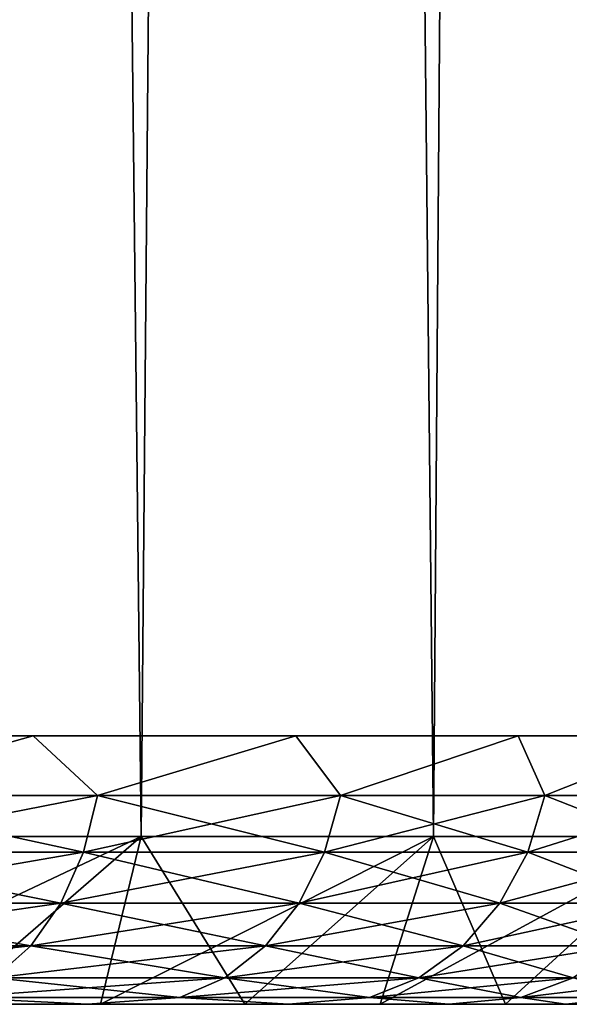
# Model space of a CAD drawing. Header units: millimetres. Extents: x -27 to 27, y -51 to 5.7.
# Tile 26 of 54: x 5.7 to 7.3, y -51 to -48.1. Entities that reach past the tile are written whole.
import ezdxf

# ---------------------------------------------------------------- set-up
doc = ezdxf.new("R2010")
doc.units = ezdxf.units.MM
doc.header["$LTSCALE"] = 52.148148
for name, color, linetype in [('1', 7, 'CONTINUOUS'), ('16', 7, 'CONTINUOUS'), ('17', 7, 'CONTINUOUS'), ('2', 7, 'CONTINUOUS'), ('3', 7, 'CONTINUOUS'), ('33', 7, 'CONTINUOUS'), ('41', 7, 'CONTINUOUS'), ('42', 7, 'CONTINUOUS')]:
    doc.layers.add(name, color=color, linetype=linetype)

msp = doc.modelspace()

# ---------------------------------------------------------------- linework, layer by layer
at = {"layer": '1', "linetype": 'Continuous'}
for points in [[(5.9342, -51, 6.7665), (5.4789, -51, 7.1401), (4.9018, -51, 6.9442), (5.9342, -51, 6.7665)], [(5.8017, -51, 6.2121), (5.9342, -51, 6.7665), (4.9018, -51, 6.9442), (5.8017, -51, 6.2121)], [(5.9342, -51, -6.7665), (6.364, -51, -6.3639), (4.9018, -51, -6.9442), (5.9342, -51, -6.7665)], [(4.9018, -51, -6.9442), (6.364, -51, -6.3639), (5.8017, -51, -6.2121), (4.9018, -51, -6.9442)], [(5.4789, -51, -7.1401), (5.9342, -51, -6.7665), (4.9018, -51, -6.9442), (5.4789, -51, -7.1401)], [(6.5935, -51, 5.3643), (6.7666, -51, 5.9341), (5.8017, -51, 6.2121), (6.5935, -51, 5.3643)], [(6.364, -51, 6.3639), (5.9342, -51, 6.7665), (5.8017, -51, 6.2121), (6.364, -51, 6.3639)], [(6.7666, -51, 5.9341), (6.364, -51, 6.3639), (5.8017, -51, 6.2121), (6.7666, -51, 5.9341)], [(6.364, -51, -6.3639), (6.7666, -51, -5.9341), (5.8017, -51, -6.2121), (6.364, -51, -6.3639)], [(5.8017, -51, -6.2121), (7.1402, -51, -5.4788), (6.5935, -51, -5.3643), (5.8017, -51, -6.2121)], [(6.7666, -51, -5.9341), (7.1402, -51, -5.4788), (5.8017, -51, -6.2121), (6.7666, -51, -5.9341)], [(7.4832, -51, 5.0001), (7.1402, -51, 5.4788), (6.5935, -51, 5.3643), (7.4832, -51, 5.0001)], [(7.2625, -51, 4.4165), (7.4832, -51, 5.0001), (6.5935, -51, 5.3643), (7.2625, -51, 4.4165)], [(7.1402, -51, 5.4788), (6.7666, -51, 5.9341), (6.5935, -51, 5.3643), (7.1402, -51, 5.4788)], [(6.5935, -51, -5.3643), (7.7942, -51, -4.5), (7.2625, -51, -4.4165), (6.5935, -51, -5.3643)], [(7.1402, -51, -5.4788), (7.4832, -51, -5.0001), (6.5935, -51, -5.3643), (7.1402, -51, -5.4788)], [(7.4832, -51, -5.0001), (7.7942, -51, -4.5), (6.5935, -51, -5.3643), (7.4832, -51, -5.0001)], [(7.7942, -51, 4.5), (7.4832, -51, 5.0001), (7.2625, -51, 4.4165), (7.7942, -51, 4.5)], [(8.0718, -51, 3.9806), (7.7942, -51, 4.5), (7.2625, -51, 4.4165), (8.0718, -51, 3.9806)], [(7.7963, -51, 3.3865), (8.0718, -51, 3.9806), (7.2625, -51, 4.4165), (7.7963, -51, 3.3865)], [(8.0718, -51, -3.9806), (8.3149, -51, -3.4442), (7.2625, -51, -4.4165), (8.0718, -51, -3.9806)], [(7.7942, -51, -4.5), (8.0718, -51, -3.9806), (7.2625, -51, -4.4165), (7.7942, -51, -4.5)], [(7.2625, -51, -4.4165), (8.3149, -51, -3.4442), (7.7963, -51, -3.3865), (7.2625, -51, -4.4165)]]:
    msp.add_3dface(points, dxfattribs=at)
at = {"layer": '16', "linetype": 'Continuous'}
for points in [[(5.4789, -51, 7.1401), (6.0555, -50.5, 7.3199), (5.0904, -50.5, 8.0211), (5.4789, -51, 7.1401)], [(5.4789, -51, 7.1401), (5.9342, -51, 6.7665), (6.0555, -50.5, 7.3199), (5.4789, -51, 7.1401)], [(5.9342, -51, 6.7665), (6.364, -51, 6.3639), (6.0555, -50.5, 7.3199), (5.9342, -51, 6.7665)], [(6.364, -51, 6.3639), (6.9252, -50.5, 6.5032), (6.0555, -50.5, 7.3199), (6.364, -51, 6.3639)], [(6.364, -51, 6.3639), (6.7666, -51, 5.9341), (6.9252, -50.5, 6.5032), (6.364, -51, 6.3639)], [(6.7666, -51, 5.9341), (7.1402, -51, 5.4788), (6.9252, -50.5, 6.5032), (6.7666, -51, 5.9341)], [(7.1402, -51, 5.4788), (7.6857, -50.5, 5.584), (6.9252, -50.5, 6.5032), (7.1402, -51, 5.4788)], [(7.1402, -51, 5.4788), (7.4832, -51, 5.0001), (7.6857, -50.5, 5.584), (7.1402, -51, 5.4788)]]:
    msp.add_3dface(points, dxfattribs=at)
at = {"layer": '17', "linetype": 'Continuous'}
for points in [[(5.4789, -51, -7.1401), (5.0002, -51, -7.4832), (6.0555, -50.5, -7.3199), (5.4789, -51, -7.1401)], [(5.0002, -51, -7.4832), (5.0904, -50.5, -8.0211), (6.0555, -50.5, -7.3199), (5.0002, -51, -7.4832)], [(5.9342, -51, -6.7665), (5.4789, -51, -7.1401), (6.0555, -50.5, -7.3199), (5.9342, -51, -6.7665)], [(6.364, -51, -6.3639), (5.9342, -51, -6.7665), (6.9252, -50.5, -6.5032), (6.364, -51, -6.3639)], [(5.9342, -51, -6.7665), (6.0555, -50.5, -7.3199), (6.9252, -50.5, -6.5032), (5.9342, -51, -6.7665)], [(6.7666, -51, -5.9341), (6.364, -51, -6.3639), (6.9252, -50.5, -6.5032), (6.7666, -51, -5.9341)], [(6.7666, -51, -5.9341), (6.9252, -50.5, -6.5032), (7.6857, -50.5, -5.584), (6.7666, -51, -5.9341)], [(7.1402, -51, -5.4788), (6.7666, -51, -5.9341), (7.6857, -50.5, -5.584), (7.1402, -51, -5.4788)], [(7.4832, -51, -5.0001), (7.1402, -51, -5.4788), (7.6857, -50.5, -5.584), (7.4832, -51, -5.0001)]]:
    msp.add_3dface(points, dxfattribs=at)
at = {"layer": '2', "linetype": 'Continuous'}
for points in [[(6.0555, -50.5, 7.3199), (5.5388, -4.5, 7.7183), (5.0904, -50.5, 8.0211), (6.0555, -50.5, 7.3199)], [(6.4544, -4.5, 6.9707), (5.5388, -4.5, 7.7183), (6.0555, -50.5, 7.3199), (6.4544, -4.5, 6.9707)], [(6.9252, -50.5, 6.5032), (6.4544, -4.5, 6.9707), (6.0555, -50.5, 7.3199), (6.9252, -50.5, 6.5032)], [(7.27, -4.5, 6.1154), (6.4544, -4.5, 6.9707), (6.9252, -50.5, 6.5032), (7.27, -4.5, 6.1154)], [(7.6857, -50.5, 5.584), (7.27, -4.5, 6.1154), (6.9252, -50.5, 6.5032), (7.6857, -50.5, 5.584)], [(7.973, -4.5, 5.1654), (7.27, -4.5, 6.1154), (7.6857, -50.5, 5.584), (7.973, -4.5, 5.1654)]]:
    msp.add_3dface(points, dxfattribs=at)
at = {"layer": '3', "linetype": 'Continuous'}
for points in [[(5.0904, -50.5, -8.0211), (5.5388, -4.5, -7.7183), (6.0555, -50.5, -7.3199), (5.0904, -50.5, -8.0211)], [(5.5388, -4.5, -7.7183), (6.4544, -4.5, -6.9707), (6.0555, -50.5, -7.3199), (5.5388, -4.5, -7.7183)], [(6.0555, -50.5, -7.3199), (6.4544, -4.5, -6.9707), (6.9252, -50.5, -6.5032), (6.0555, -50.5, -7.3199)], [(6.4544, -4.5, -6.9707), (7.27, -4.5, -6.1154), (6.9252, -50.5, -6.5032), (6.4544, -4.5, -6.9707)], [(6.9252, -50.5, -6.5032), (7.27, -4.5, -6.1154), (7.6857, -50.5, -5.584), (6.9252, -50.5, -6.5032)], [(7.27, -4.5, -6.1154), (7.973, -4.5, -5.1654), (7.6857, -50.5, -5.584), (7.27, -4.5, -6.1154)]]:
    msp.add_3dface(points, dxfattribs=at)
at = {"layer": '33', "color": 3, "linetype": 'Continuous'}
for points in [[(1.04, -51, 2.5), (-7.3184, -51, 2.0496), (7.3184, -51, 2.0496), (1.04, -51, 2.5)], [(7.3184, -51, 2.0496), (-7.3184, -51, 2.0496), (-0.3138, -51, 1.787), (7.3184, -51, 2.0496)], [(-6.494, -51, 3.9482), (-1.0441, -51, 3.7049), (6.494, -51, 3.9482), (-6.494, -51, 3.9482)], [(5.6607, -51, 4.25), (-6.494, -51, 3.9482), (6.494, -51, 3.9482), (5.6607, -51, 4.25)], [(-1.0441, -51, 3.7049), (-0.0274, -51, 3.7049), (6.494, -51, 3.9482), (-1.0441, -51, 3.7049)], [(0.3138, -51, 1.787), (7.3184, -51, 2.0496), (-0.3138, -51, 1.787), (0.3138, -51, 1.787)], [(-0.0274, -51, 3.7049), (0.1658, -51, 3.7049), (6.494, -51, 3.9482), (-0.0274, -51, 3.7049)], [(0.1658, -51, 3.7049), (0.3524, -51, 3.7), (6.494, -51, 3.9482), (0.1658, -51, 3.7049)], [(0.9326, -51, 1.6838), (7.3184, -51, 2.0496), (0.3138, -51, 1.787), (0.9326, -51, 1.6838)], [(0.3524, -51, 3.7), (0.6151, -51, 3.7), (6.494, -51, 3.9482), (0.3524, -51, 3.7)], [(0.6151, -51, 3.7), (1.2127, -51, 3.7), (6.494, -51, 3.9482), (0.6151, -51, 3.7)], [(1.5262, -51, 1.48), (7.3184, -51, 2.0496), (0.9326, -51, 1.6838), (1.5262, -51, 1.48)], [(6.9711, -51, 3.0272), (1.04, -51, 2.5), (7.3184, -51, 2.0496), (6.9711, -51, 3.0272)], [(1.4697, -51, 3.7), (1.04, -51, 2.5), (6.9711, -51, 3.0272), (1.4697, -51, 3.7)], [(1.2127, -51, 3.7), (1.4697, -51, 3.7), (6.494, -51, 3.9482), (1.2127, -51, 3.7)], [(6.494, -51, 3.9482), (1.4697, -51, 3.7), (6.9711, -51, 3.0272), (6.494, -51, 3.9482)], [(2.0781, -51, 1.1814), (7.3184, -51, 2.0496), (1.5262, -51, 1.48), (2.0781, -51, 1.1814)], [(1.5262, -51, -5.48), (5.8957, -51, -4.7959), (2.0781, -51, -5.1814), (1.5262, -51, -5.48)], [(5.1878, -51, -5.554), (5.8957, -51, -4.7959), (1.5262, -51, -5.48), (5.1878, -51, -5.554)], [(7.5293, -51, 1.0339), (7.3184, -51, 2.0496), (2.0781, -51, 1.1814), (7.5293, -51, 1.0339)], [(2.5733, -51, 0.7961), (7.5293, -51, 1.0339), (2.0781, -51, 1.1814), (2.5733, -51, 0.7961)], [(2.0781, -51, -5.1814), (5.8957, -51, -4.7959), (2.5733, -51, -4.7961), (2.0781, -51, -5.1814)], [(2.9985, -51, 0.3343), (7.5293, -51, 1.0339), (2.5733, -51, 0.7961), (2.9985, -51, 0.3343)], [(2.5733, -51, -4.7961), (5.8957, -51, -4.7959), (2.9985, -51, -4.3343), (2.5733, -51, -4.7961)], [(7.6, -51), (7.5293, -51, 1.0339), (2.9985, -51, 0.3343), (7.6, -51)], [(2.9985, -51, -4.3343), (6.494, -51, -3.9482), (3.3418, -51, -3.8089), (2.9985, -51, -4.3343)], [(3.3418, -51, -0.1911), (7.6, -51), (2.9985, -51, 0.3343), (3.3418, -51, -0.1911)], [(5.8957, -51, -4.7959), (6.494, -51, -3.9482), (2.9985, -51, -4.3343), (5.8957, -51, -4.7959)], [(3.5941, -51, -0.7661), (7.6, -51), (3.3418, -51, -0.1911), (3.5941, -51, -0.7661)], [(3.3418, -51, -3.8089), (6.9711, -51, -3.0272), (3.5941, -51, -3.2339), (3.3418, -51, -3.8089)], [(6.494, -51, -3.9482), (6.9711, -51, -3.0272), (3.3418, -51, -3.8089), (6.494, -51, -3.9482)], [(3.7482, -51, -1.3746), (7.5293, -51, -1.0339), (3.5941, -51, -0.7661), (3.7482, -51, -1.3746)], [(7.5293, -51, -1.0339), (7.6, -51), (3.5941, -51, -0.7661), (7.5293, -51, -1.0339)], [(3.5941, -51, -3.2339), (6.9711, -51, -3.0272), (3.7482, -51, -2.6254), (3.5941, -51, -3.2339)], [(3.8, -51, -2), (7.5293, -51, -1.0339), (3.7482, -51, -1.3746), (3.8, -51, -2)], [(3.7482, -51, -2.6254), (7.3184, -51, -2.0496), (3.8, -51, -2), (3.7482, -51, -2.6254)], [(6.9711, -51, -3.0272), (7.3184, -51, -2.0496), (3.7482, -51, -2.6254), (6.9711, -51, -3.0272)], [(7.3184, -51, -2.0496), (7.5293, -51, -1.0339), (3.8, -51, -2), (7.3184, -51, -2.0496)], [(5.1481, -51, 4.7964), (5.1294, -51, 4.637), (5.8957, -51, 4.7959), (5.1481, -51, 4.7964)], [(5.1294, -51, 4.637), (5.3732, -51, 4.5375), (5.8957, -51, 4.7959), (5.1294, -51, 4.637)], [(5.1878, -51, 5.554), (5.1481, -51, 4.7964), (5.8957, -51, 4.7959), (5.1878, -51, 5.554)], [(5.3732, -51, 4.5375), (5.6607, -51, 4.5375), (5.8957, -51, 4.7959), (5.3732, -51, 4.5375)], [(5.8957, -51, 4.7959), (5.6607, -51, 4.25), (6.494, -51, 3.9482), (5.8957, -51, 4.7959)], [(5.6607, -51, 4.5375), (5.6607, -51, 4.25), (5.8957, -51, 4.7959), (5.6607, -51, 4.5375)]]:
    msp.add_3dface(points, dxfattribs=at)
at = {"layer": '41', "color": 3, "linetype": 'Continuous'}
for points in [[(4.8441, -50.2, 6.8625), (5.1014, -50.378, 6.6483), (5.7334, -50.2, 6.139), (4.8441, -50.2, 6.8625)], [(5.1014, -50.378, 6.6483), (5.9255, -50.378, 5.9255), (5.7334, -50.2, 6.139), (5.1014, -50.378, 6.6483)], [(5.7334, -50.2, 6.139), (5.9255, -50.378, 5.9255), (6.516, -50.2, 5.3011), (5.7334, -50.2, 6.139)], [(5.9255, -50.378, 5.9255), (6.6483, -50.378, 5.1014), (6.516, -50.2, 5.3011), (5.9255, -50.378, 5.9255)], [(6.516, -50.2, 5.3011), (6.6483, -50.378, 5.1014), (7.1771, -50.2, 4.3645), (6.516, -50.2, 5.3011)], [(6.6483, -50.378, 5.1014), (7.2572, -50.378, 4.19), (7.1771, -50.2, 4.3645), (6.6483, -50.378, 5.1014)], [(7.1771, -50.2, 4.3645), (7.2572, -50.378, 4.19), (7.7046, -50.2, 3.3466), (7.1771, -50.2, 4.3645)], [(7.2572, -50.378, 4.19), (7.7421, -50.378, 3.2069), (7.7046, -50.2, 3.3466), (7.2572, -50.378, 4.19)], [(5.0653, -50.5473, 6.6013), (5.8836, -50.5473, 5.8836), (5.1014, -50.378, 6.6483), (5.0653, -50.5473, 6.6013)], [(5.1014, -50.378, 6.6483), (5.8836, -50.5473, 5.8836), (5.9255, -50.378, 5.9255), (5.1014, -50.378, 6.6483)], [(5.8836, -50.5473, 5.8836), (6.6013, -50.5473, 5.0653), (5.9255, -50.378, 5.9255), (5.8836, -50.5473, 5.8836)], [(5.9255, -50.378, 5.9255), (6.6013, -50.5473, 5.0653), (6.6483, -50.378, 5.1014), (5.9255, -50.378, 5.9255)], [(6.6013, -50.5473, 5.0653), (7.2059, -50.5473, 4.1603), (6.6483, -50.378, 5.1014), (6.6013, -50.5473, 5.0653)], [(6.6483, -50.378, 5.1014), (7.2059, -50.5473, 4.1603), (7.2572, -50.378, 4.19), (6.6483, -50.378, 5.1014)], [(7.2059, -50.5473, 4.1603), (7.6873, -50.5473, 3.1842), (7.2572, -50.378, 4.19), (7.2059, -50.5473, 4.1603)], [(7.2572, -50.378, 4.19), (7.6873, -50.5473, 3.1842), (7.7421, -50.378, 3.2069), (7.2572, -50.378, 4.19)], [(5.0072, -50.6991, 6.5255), (5.8161, -50.6991, 5.8161), (5.0653, -50.5473, 6.6013), (5.0072, -50.6991, 6.5255)], [(5.0653, -50.5473, 6.6013), (5.8161, -50.6991, 5.8161), (5.8836, -50.5473, 5.8836), (5.0653, -50.5473, 6.6013)], [(5.8161, -50.6991, 5.8161), (6.5255, -50.6991, 5.0072), (5.8836, -50.5473, 5.8836), (5.8161, -50.6991, 5.8161)], [(5.8836, -50.5473, 5.8836), (6.5255, -50.6991, 5.0072), (6.6013, -50.5473, 5.0653), (5.8836, -50.5473, 5.8836)], [(6.5255, -50.6991, 5.0072), (7.1233, -50.6991, 4.1126), (6.6013, -50.5473, 5.0653), (6.5255, -50.6991, 5.0072)], [(6.6013, -50.5473, 5.0653), (7.1233, -50.6991, 4.1126), (7.2059, -50.5473, 4.1603), (6.6013, -50.5473, 5.0653)], [(7.1233, -50.6991, 4.1126), (7.5991, -50.6991, 3.1477), (7.2059, -50.5473, 4.1603), (7.1233, -50.6991, 4.1126)], [(7.2059, -50.5473, 4.1603), (7.5991, -50.6991, 3.1477), (7.6873, -50.5473, 3.1842), (7.2059, -50.5473, 4.1603)], [(4.93, -50.8258, 6.4249), (5.7264, -50.8258, 5.7264), (5.0072, -50.6991, 6.5255), (4.93, -50.8258, 6.4249)], [(5.0072, -50.6991, 6.5255), (5.7264, -50.8258, 5.7264), (5.8161, -50.6991, 5.8161), (5.0072, -50.6991, 6.5255)], [(5.7264, -50.8258, 5.7264), (6.4249, -50.8258, 4.93), (5.8161, -50.6991, 5.8161), (5.7264, -50.8258, 5.7264)], [(5.8161, -50.6991, 5.8161), (6.4249, -50.8258, 4.93), (6.5255, -50.6991, 5.0072), (5.8161, -50.6991, 5.8161)], [(6.4249, -50.8258, 4.93), (7.0134, -50.8258, 4.0492), (6.5255, -50.6991, 5.0072), (6.4249, -50.8258, 4.93)], [(6.5255, -50.6991, 5.0072), (7.0134, -50.8258, 4.0492), (7.1233, -50.6991, 4.1126), (6.5255, -50.6991, 5.0072)], [(7.0134, -50.8258, 4.0492), (7.4819, -50.8258, 3.0991), (7.1233, -50.6991, 4.1126), (7.0134, -50.8258, 4.0492)], [(7.1233, -50.6991, 4.1126), (7.4819, -50.8258, 3.0991), (7.5991, -50.6991, 3.1477), (7.1233, -50.6991, 4.1126)], [(4.93, -50.8258, 6.4249), (5.619, -50.9211, 5.619), (5.7264, -50.8258, 5.7264), (4.93, -50.8258, 6.4249)], [(5.619, -50.9211, 5.619), (6.3044, -50.9211, 4.8375), (5.7264, -50.8258, 5.7264), (5.619, -50.9211, 5.619)], [(5.7264, -50.8258, 5.7264), (6.3044, -50.9211, 4.8375), (6.4249, -50.8258, 4.93), (5.7264, -50.8258, 5.7264)], [(6.3044, -50.9211, 4.8375), (6.8818, -50.9211, 3.9732), (6.4249, -50.8258, 4.93), (6.3044, -50.9211, 4.8375)], [(6.4249, -50.8258, 4.93), (6.8818, -50.9211, 3.9732), (7.0134, -50.8258, 4.0492), (6.4249, -50.8258, 4.93)], [(6.8818, -50.9211, 3.9732), (7.3416, -50.9211, 3.041), (7.0134, -50.8258, 4.0492), (6.8818, -50.9211, 3.9732)], [(7.0134, -50.8258, 4.0492), (7.3416, -50.9211, 3.041), (7.4819, -50.8258, 3.0991), (7.0134, -50.8258, 4.0492)], [(5.4993, -50.9801, 5.4993), (6.17, -50.9801, 4.7344), (5.619, -50.9211, 5.619), (5.4993, -50.9801, 5.4993)], [(5.619, -50.9211, 5.619), (6.17, -50.9801, 4.7344), (6.3044, -50.9211, 4.8375), (5.619, -50.9211, 5.619)], [(6.17, -50.9801, 4.7344), (6.7352, -50.9801, 3.8886), (6.3044, -50.9211, 4.8375), (6.17, -50.9801, 4.7344)], [(6.3044, -50.9211, 4.8375), (6.7352, -50.9801, 3.8886), (6.8818, -50.9211, 3.9732), (6.3044, -50.9211, 4.8375)], [(6.7352, -50.9801, 3.8886), (7.1851, -50.9801, 2.9762), (6.8818, -50.9211, 3.9732), (6.7352, -50.9801, 3.8886)], [(6.8818, -50.9211, 3.9732), (7.1851, -50.9801, 2.9762), (7.3416, -50.9211, 3.041), (6.8818, -50.9211, 3.9732)], [(7.1851, -50.9801, 2.9762), (7.5121, -50.9801, 2.0129), (7.3416, -50.9211, 3.041), (7.1851, -50.9801, 2.9762)], [(5.1878, -51, 5.554), (5.8957, -51, 4.7959), (5.4993, -50.9801, 5.4993), (5.1878, -51, 5.554)], [(5.4993, -50.9801, 5.4993), (5.8957, -51, 4.7959), (6.17, -50.9801, 4.7344), (5.4993, -50.9801, 5.4993)], [(5.8957, -51, 4.7959), (6.494, -51, 3.9482), (6.17, -50.9801, 4.7344), (5.8957, -51, 4.7959)], [(6.17, -50.9801, 4.7344), (6.494, -51, 3.9482), (6.7352, -50.9801, 3.8886), (6.17, -50.9801, 4.7344)], [(6.494, -51, 3.9482), (6.9711, -51, 3.0272), (6.7352, -50.9801, 3.8886), (6.494, -51, 3.9482)], [(6.7352, -50.9801, 3.8886), (6.9711, -51, 3.0272), (7.1851, -50.9801, 2.9762), (6.7352, -50.9801, 3.8886)], [(6.9711, -51, 3.0272), (7.3184, -51, 2.0496), (7.1851, -50.9801, 2.9762), (6.9711, -51, 3.0272)], [(7.1851, -50.9801, 2.9762), (7.3184, -51, 2.0496), (7.5121, -50.9801, 2.0129), (7.1851, -50.9801, 2.9762)], [(7.3184, -51, 2.0496), (7.5293, -51, 1.0339), (7.5121, -50.9801, 2.0129), (7.3184, -51, 2.0496)]]:
    msp.add_3dface(points, dxfattribs=at)
at = {"layer": '42', "color": 3, "linetype": 'Continuous'}
for points in [[(5.7334, -50.2, -6.139), (5.1014, -50.378, -6.6483), (4.8441, -50.2, -6.8625), (5.7334, -50.2, -6.139)], [(5.9255, -50.378, -5.9255), (5.1014, -50.378, -6.6483), (5.7334, -50.2, -6.139), (5.9255, -50.378, -5.9255)], [(6.516, -50.2, -5.3011), (5.9255, -50.378, -5.9255), (5.7334, -50.2, -6.139), (6.516, -50.2, -5.3011)], [(6.6483, -50.378, -5.1014), (5.9255, -50.378, -5.9255), (6.516, -50.2, -5.3011), (6.6483, -50.378, -5.1014)], [(7.1771, -50.2, -4.3645), (6.6483, -50.378, -5.1014), (6.516, -50.2, -5.3011), (7.1771, -50.2, -4.3645)], [(7.2572, -50.378, -4.19), (6.6483, -50.378, -5.1014), (7.1771, -50.2, -4.3645), (7.2572, -50.378, -4.19)], [(7.7046, -50.2, -3.3466), (7.2572, -50.378, -4.19), (7.1771, -50.2, -4.3645), (7.7046, -50.2, -3.3466)], [(7.7421, -50.378, -3.2069), (7.2572, -50.378, -4.19), (7.7046, -50.2, -3.3466), (7.7421, -50.378, -3.2069)], [(5.8836, -50.5473, -5.8836), (5.0653, -50.5473, -6.6013), (5.9255, -50.378, -5.9255), (5.8836, -50.5473, -5.8836)], [(5.9255, -50.378, -5.9255), (5.0653, -50.5473, -6.6013), (5.1014, -50.378, -6.6483), (5.9255, -50.378, -5.9255)], [(6.6013, -50.5473, -5.0653), (5.8836, -50.5473, -5.8836), (6.6483, -50.378, -5.1014), (6.6013, -50.5473, -5.0653)], [(6.6483, -50.378, -5.1014), (5.8836, -50.5473, -5.8836), (5.9255, -50.378, -5.9255), (6.6483, -50.378, -5.1014)], [(7.2059, -50.5473, -4.1603), (6.6013, -50.5473, -5.0653), (7.2572, -50.378, -4.19), (7.2059, -50.5473, -4.1603)], [(7.2572, -50.378, -4.19), (6.6013, -50.5473, -5.0653), (6.6483, -50.378, -5.1014), (7.2572, -50.378, -4.19)], [(7.6873, -50.5473, -3.1842), (7.2059, -50.5473, -4.1603), (7.7421, -50.378, -3.2069), (7.6873, -50.5473, -3.1842)], [(7.7421, -50.378, -3.2069), (7.2059, -50.5473, -4.1603), (7.2572, -50.378, -4.19), (7.7421, -50.378, -3.2069)], [(5.8836, -50.5473, -5.8836), (5.0072, -50.6991, -6.5255), (5.0653, -50.5473, -6.6013), (5.8836, -50.5473, -5.8836)], [(5.8161, -50.6991, -5.8161), (5.0072, -50.6991, -6.5255), (5.8836, -50.5473, -5.8836), (5.8161, -50.6991, -5.8161)], [(6.6013, -50.5473, -5.0653), (5.8161, -50.6991, -5.8161), (5.8836, -50.5473, -5.8836), (6.6013, -50.5473, -5.0653)], [(6.5255, -50.6991, -5.0072), (5.8161, -50.6991, -5.8161), (6.6013, -50.5473, -5.0653), (6.5255, -50.6991, -5.0072)], [(7.2059, -50.5473, -4.1603), (6.5255, -50.6991, -5.0072), (6.6013, -50.5473, -5.0653), (7.2059, -50.5473, -4.1603)], [(7.1233, -50.6991, -4.1126), (6.5255, -50.6991, -5.0072), (7.2059, -50.5473, -4.1603), (7.1233, -50.6991, -4.1126)], [(7.6873, -50.5473, -3.1842), (7.1233, -50.6991, -4.1126), (7.2059, -50.5473, -4.1603), (7.6873, -50.5473, -3.1842)], [(7.5991, -50.6991, -3.1477), (7.1233, -50.6991, -4.1126), (7.6873, -50.5473, -3.1842), (7.5991, -50.6991, -3.1477)], [(5.8161, -50.6991, -5.8161), (4.93, -50.8258, -6.4249), (5.0072, -50.6991, -6.5255), (5.8161, -50.6991, -5.8161)], [(5.7264, -50.8258, -5.7264), (4.93, -50.8258, -6.4249), (5.8161, -50.6991, -5.8161), (5.7264, -50.8258, -5.7264)], [(6.4249, -50.8258, -4.93), (5.7264, -50.8258, -5.7264), (6.5255, -50.6991, -5.0072), (6.4249, -50.8258, -4.93)], [(6.5255, -50.6991, -5.0072), (5.7264, -50.8258, -5.7264), (5.8161, -50.6991, -5.8161), (6.5255, -50.6991, -5.0072)], [(7.1233, -50.6991, -4.1126), (6.4249, -50.8258, -4.93), (6.5255, -50.6991, -5.0072), (7.1233, -50.6991, -4.1126)], [(7.0134, -50.8258, -4.0492), (6.4249, -50.8258, -4.93), (7.1233, -50.6991, -4.1126), (7.0134, -50.8258, -4.0492)], [(7.5991, -50.6991, -3.1477), (7.0134, -50.8258, -4.0492), (7.1233, -50.6991, -4.1126), (7.5991, -50.6991, -3.1477)], [(7.4819, -50.8258, -3.0991), (7.0134, -50.8258, -4.0492), (7.5991, -50.6991, -3.1477), (7.4819, -50.8258, -3.0991)], [(5.7264, -50.8258, -5.7264), (4.8375, -50.9211, -6.3044), (4.93, -50.8258, -6.4249), (5.7264, -50.8258, -5.7264)], [(5.619, -50.9211, -5.619), (4.8375, -50.9211, -6.3044), (5.7264, -50.8258, -5.7264), (5.619, -50.9211, -5.619)], [(6.4249, -50.8258, -4.93), (5.619, -50.9211, -5.619), (5.7264, -50.8258, -5.7264), (6.4249, -50.8258, -4.93)], [(6.3044, -50.9211, -4.8375), (5.619, -50.9211, -5.619), (6.4249, -50.8258, -4.93), (6.3044, -50.9211, -4.8375)], [(7.0134, -50.8258, -4.0492), (6.3044, -50.9211, -4.8375), (6.4249, -50.8258, -4.93), (7.0134, -50.8258, -4.0492)], [(6.8818, -50.9211, -3.9732), (6.3044, -50.9211, -4.8375), (7.0134, -50.8258, -4.0492), (6.8818, -50.9211, -3.9732)], [(7.4819, -50.8258, -3.0991), (6.8818, -50.9211, -3.9732), (7.0134, -50.8258, -4.0492), (7.4819, -50.8258, -3.0991)], [(7.3416, -50.9211, -3.041), (6.8818, -50.9211, -3.9732), (7.4819, -50.8258, -3.0991), (7.3416, -50.9211, -3.041)], [(6.17, -50.9801, -4.7344), (5.4993, -50.9801, -5.4993), (6.3044, -50.9211, -4.8375), (6.17, -50.9801, -4.7344)], [(6.3044, -50.9211, -4.8375), (5.4993, -50.9801, -5.4993), (5.619, -50.9211, -5.619), (6.3044, -50.9211, -4.8375)], [(6.8818, -50.9211, -3.9732), (6.17, -50.9801, -4.7344), (6.3044, -50.9211, -4.8375), (6.8818, -50.9211, -3.9732)], [(6.7352, -50.9801, -3.8886), (6.17, -50.9801, -4.7344), (6.8818, -50.9211, -3.9732), (6.7352, -50.9801, -3.8886)], [(7.1851, -50.9801, -2.9762), (6.7352, -50.9801, -3.8886), (7.3416, -50.9211, -3.041), (7.1851, -50.9801, -2.9762)], [(7.3416, -50.9211, -3.041), (6.7352, -50.9801, -3.8886), (6.8818, -50.9211, -3.9732), (7.3416, -50.9211, -3.041)], [(7.6757, -50.9211, -2.0567), (7.1851, -50.9801, -2.9762), (7.3416, -50.9211, -3.041), (7.6757, -50.9211, -2.0567)], [(7.5121, -50.9801, -2.0129), (7.1851, -50.9801, -2.9762), (7.6757, -50.9211, -2.0567), (7.5121, -50.9801, -2.0129)], [(5.8957, -51, -4.7959), (5.1878, -51, -5.554), (5.4993, -50.9801, -5.4993), (5.8957, -51, -4.7959)], [(6.17, -50.9801, -4.7344), (5.8957, -51, -4.7959), (5.4993, -50.9801, -5.4993), (6.17, -50.9801, -4.7344)], [(6.494, -51, -3.9482), (5.8957, -51, -4.7959), (6.17, -50.9801, -4.7344), (6.494, -51, -3.9482)], [(6.7352, -50.9801, -3.8886), (6.494, -51, -3.9482), (6.17, -50.9801, -4.7344), (6.7352, -50.9801, -3.8886)], [(6.9711, -51, -3.0272), (6.494, -51, -3.9482), (6.7352, -50.9801, -3.8886), (6.9711, -51, -3.0272)], [(7.1851, -50.9801, -2.9762), (6.9711, -51, -3.0272), (6.7352, -50.9801, -3.8886), (7.1851, -50.9801, -2.9762)], [(7.3184, -51, -2.0496), (6.9711, -51, -3.0272), (7.1851, -50.9801, -2.9762), (7.3184, -51, -2.0496)], [(7.5121, -50.9801, -2.0129), (7.3184, -51, -2.0496), (7.1851, -50.9801, -2.9762), (7.5121, -50.9801, -2.0129)], [(7.5293, -51, -1.0339), (7.3184, -51, -2.0496), (7.5121, -50.9801, -2.0129), (7.5293, -51, -1.0339)]]:
    msp.add_3dface(points, dxfattribs=at)

doc.saveas('drawing.dxf')
